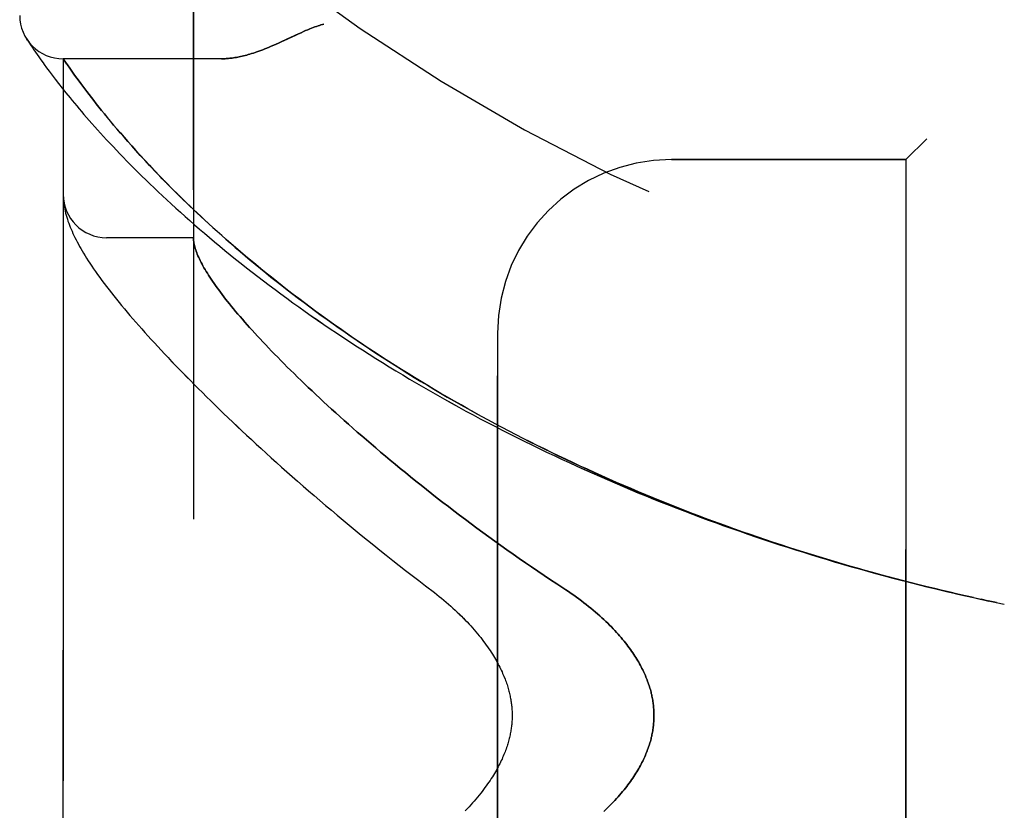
# Model space of a CAD drawing. Header units: inches. Extents: x 0 to 189, y 0 to 122.
# Tile 22 of 226: x 21.68 to 23.1, y 78.11 to 79.25. Entities that reach past the tile are written whole.
import ezdxf

# ---------------------------------------------------------------- set-up
doc = ezdxf.new("R2010")
doc.units = ezdxf.units.IN
doc.header["$LTSCALE"] = 10.388889
doc.header["$MEASUREMENT"] = 0
doc.linetypes.add('HIDDEN', pattern=[0.2, 0.1, -0.1])
doc.layers.add('LEFTHAND_DOOR_ASSEMBLY', color=7, linetype='CONTINUOUS')
doc.layers.add('RIGHTHAND_DOOR_ASSEMBLY', color=7, linetype='CONTINUOUS')

msp = doc.modelspace()

# ---------------------------------------------------------------- linework, layer by layer
at = {"layer": 'LEFTHAND_DOOR_ASSEMBLY', "color": 8, "linetype": 'HIDDEN'}
for p, q in [((21.9305, 76.9243), (21.9305, 79.5668)), ((21.6916, 79.2174), (21.6903, 79.2195)), ((21.6903, 79.2195), (21.6906, 79.219)), ((21.6906, 79.219), (21.6906, 79.2189)), ((21.6916, 79.2174), (21.6936, 79.2144)), ((21.6936, 79.2144), (21.696, 79.2108)), ((21.696, 79.2108), (21.6983, 79.2074)), ((21.6983, 79.2074), (21.701, 79.2033)), ((21.701, 79.2033), (21.7032, 79.2002)), ((21.7032, 79.2002), (21.7055, 79.1968)), ((21.7055, 79.1968), (21.7081, 79.1931)), ((21.7081, 79.1931), (21.7109, 79.1891)), ((21.7109, 79.1891), (21.7141, 79.1848)), ((21.743, 77.3005), (21.743, 79.1905)), ((21.971, 79.1905), (21.743, 79.1905)), ((21.7193, 79.1776), (21.7231, 79.1725)), ((21.7231, 79.1725), (21.7272, 79.167)), ((21.7553, 79.1728), (21.7524, 79.1769)), ((21.7585, 79.1683), (21.7553, 79.1728)), ((21.7272, 79.167), (21.7317, 79.1611)), ((21.7317, 79.1611), (21.7365, 79.1549)), ((21.7365, 79.1549), (21.7416, 79.1484)), ((21.7608, 79.1651), (21.7585, 79.1683)), ((21.7644, 79.1601), (21.7608, 79.1651)), ((21.7684, 79.1548), (21.7644, 79.1601)), ((21.7726, 79.1492), (21.7684, 79.1548)), ((21.7416, 79.1484), (21.7471, 79.1415)), ((21.7471, 79.1415), (21.753, 79.1342)), ((21.7771, 79.1432), (21.7726, 79.1492)), ((21.7803, 79.139), (21.7771, 79.1432)), ((21.7836, 79.1348), (21.7803, 79.139)), ((21.787, 79.1303), (21.7836, 79.1348)), ((21.7906, 79.1258), (21.787, 79.1303)), ((21.7944, 79.1211), (21.7906, 79.1258)), ((21.7983, 79.1162), (21.7944, 79.1211)), ((21.8023, 79.1112), (21.7983, 79.1162)), ((21.8066, 79.106), (21.8023, 79.1112)), ((21.811, 79.1007), (21.8066, 79.106)), ((21.8156, 79.0952), (21.811, 79.1007)), ((21.8204, 79.0895), (21.8156, 79.0952)), ((21.8254, 79.0836), (21.8204, 79.0895)), ((21.8307, 79.0776), (21.8254, 79.0836)), ((21.8361, 79.0714), (21.8307, 79.0776)), ((21.8418, 79.065), (21.8361, 79.0714)), ((22.9855, 79.0755), (22.9555, 79.0455)), ((21.8477, 79.0583), (21.8418, 79.065)), ((21.8539, 79.0515), (21.8477, 79.0583)), ((21.8605, 79.0444), (21.8539, 79.0515)), ((21.8673, 79.0371), (21.8605, 79.0444)), ((22.618, 79.0455), (22.9555, 79.0455)), ((22.9555, 77.4455), (22.9555, 79.0455)), ((21.8744, 79.0296), (21.8673, 79.0371)), ((21.8819, 79.0218), (21.8744, 79.0296)), ((21.7432, 78.9897), (21.7432, 78.989)), ((21.7432, 78.989), (21.7433, 78.9883)), ((21.7433, 78.9883), (21.7433, 78.9876)), ((21.7433, 78.9876), (21.7434, 78.987)), ((21.7434, 78.987), (21.7435, 78.9863)), ((21.7435, 78.9863), (21.7435, 78.9856)), ((21.7437, 78.9846), (21.7437, 78.9839)), ((21.7437, 78.9839), (21.7438, 78.9832)), ((21.7438, 78.9832), (21.744, 78.9821)), ((21.9305, 78.933), (21.8055, 78.933)), ((22.368, 77.6955), (22.368, 78.7955)), ((23.0623, 78.4129), (23.0739, 78.4104)), ((23.0748, 78.4102), (23.0636, 78.4127)), ((23.0859, 78.4079), (23.0739, 78.4104)), ((23.0855, 78.4079), (23.097, 78.4055))]:
    msp.add_line(p, q, dxfattribs=at)
for points in [[(22.118, 79.2405), (22.116, 79.2399), (22.1139, 79.2393), (22.1118, 79.2386), (22.1097, 79.2379), (22.1075, 79.2371), (22.1052, 79.2363), (22.1029, 79.2354), (22.1004, 79.2345), (22.0977, 79.2334), (22.0949, 79.2322), (22.0919, 79.231), (22.0888, 79.2296), (22.0853, 79.228), (22.0817, 79.2264), (22.065, 79.2186)], [(22.065, 79.2186), (22.0568, 79.2148), (22.053, 79.2131), (22.0494, 79.2115), (22.0459, 79.21), (22.0425, 79.2085), (22.0393, 79.2072), (22.0362, 79.2059), (22.0331, 79.2047), (22.0302, 79.2036), (22.0273, 79.2025), (22.0246, 79.2015), (22.0219, 79.2005), (22.0193, 79.1996), (22.0167, 79.1988), (22.0142, 79.198), (22.0118, 79.1973), (22.0094, 79.1966), (22.0071, 79.1959), (22.0048, 79.1953), (22.0026, 79.1947), (22.0004, 79.1942), (21.9983, 79.1937), (21.9962, 79.1933), (21.9942, 79.1929), (21.9922, 79.1925), (21.9902, 79.1922), (21.9883, 79.1919), (21.9864, 79.1916), (21.9846, 79.1914), (21.9828, 79.1912), (21.981, 79.191), (21.9792, 79.1908), (21.9775, 79.1907), (21.9759, 79.1906), (21.9742, 79.1906), (21.9726, 79.1905), (21.971, 79.1905)], [(21.7141, 79.1848), (21.7157, 79.1825), (21.7193, 79.1776)], [(21.7524, 79.1769), (21.7491, 79.1817), (21.7484, 79.1827), (21.743, 79.1905)], [(21.753, 79.1342), (21.7561, 79.1305), (21.7593, 79.1266), (21.7626, 79.1227), (21.766, 79.1187), (21.7694, 79.1146), (21.773, 79.1104), (21.7767, 79.1061), (21.7805, 79.1018), (21.7844, 79.0973), (21.7884, 79.0928), (21.7926, 79.0882), (21.7968, 79.0835), (21.8011, 79.0788), (21.8056, 79.074), (21.8102, 79.069), (21.8148, 79.0641), (21.8196, 79.059), (21.8245, 79.0539), (21.8295, 79.0487), (21.8347, 79.0434), (21.8399, 79.0381), (21.8453, 79.0327), (21.8507, 79.0272), (21.8563, 79.0217), (21.862, 79.0161), (21.8678, 79.0105), (21.8738, 79.0048), (21.8798, 78.9991), (21.8859, 78.9933), (21.8922, 78.9875), (21.8986, 78.9816), (21.9051, 78.9757), (21.9117, 78.9697), (21.9184, 78.9637), (21.9252, 78.9577), (21.9321, 78.9516), (21.9391, 78.9455), (21.9463, 78.9394), (21.9535, 78.9333), (21.9608, 78.9271), (21.9683, 78.9209), (21.9758, 78.9147), (21.9835, 78.9085), (21.9912, 78.9022), (21.999, 78.896), (22.0069, 78.8897), (22.0149, 78.8834), (22.0231, 78.8772), (22.0313, 78.8709), (22.0395, 78.8646), (22.0479, 78.8583), (22.0564, 78.8521), (22.0649, 78.8458), (22.0735, 78.8395), (22.0823, 78.8333), (22.0911, 78.827), (22.0999, 78.8208), (22.1089, 78.8146), (22.1179, 78.8083), (22.127, 78.8021), (22.1362, 78.796), (22.1454, 78.7898), (22.1548, 78.7837), (22.1641, 78.7776), (22.1736, 78.7715), (22.1831, 78.7654), (22.1927, 78.7594), (22.2023, 78.7533), (22.212, 78.7474), (22.2218, 78.7414), (22.2316, 78.7355), (22.2415, 78.7296), (22.2515, 78.7237), (22.2614, 78.7179), (22.2715, 78.7121), (22.2816, 78.7063), (22.2917, 78.7006), (22.3019, 78.6949), (22.3122, 78.6892), (22.3225, 78.6836), (22.3328, 78.6781), (22.3432, 78.6725), (22.3537, 78.667), (22.3641, 78.6616), (22.3747, 78.6561), (22.3852, 78.6508), (22.3958, 78.6454), (22.4065, 78.6401), (22.4171, 78.6349), (22.4279, 78.6297), (22.4386, 78.6245), (22.4494, 78.6194), (22.4602, 78.6143), (22.4711, 78.6093), (22.4819, 78.6043), (22.4928, 78.5994), (22.5038, 78.5945), (22.5148, 78.5897), (22.5258, 78.5849), (22.5368, 78.5801), (22.5479, 78.5754), (22.5589, 78.5707), (22.57, 78.5661), (22.5812, 78.5616), (22.5923, 78.557), (22.6035, 78.5526), (22.6147, 78.5482), (22.6259, 78.5438), (22.6372, 78.5394), (22.6485, 78.5352), (22.6597, 78.5309), (22.671, 78.5267), (22.6824, 78.5226), (22.6937, 78.5185), (22.7051, 78.5145), (22.7164, 78.5105), (22.7278, 78.5065), (22.7392, 78.5026), (22.7506, 78.4988), (22.7621, 78.495), (22.7735, 78.4912), (22.785, 78.4875), (22.7964, 78.4839), (22.8079, 78.4803), (22.8194, 78.4767), (22.8309, 78.4732), (22.8424, 78.4697), (22.8539, 78.4663), (22.8655, 78.463), (22.877, 78.4596), (22.8886, 78.4564), (22.9001, 78.4531), (22.9117, 78.45), (22.9232, 78.4468), (22.9348, 78.4437), (22.9464, 78.4407), (22.958, 78.4377), (22.9695, 78.4348), (22.9811, 78.4319), (22.9927, 78.429), (23.0043, 78.4262), (23.0159, 78.4235), (23.0275, 78.4208), (23.0391, 78.4181), (23.0507, 78.4155), (23.0636, 78.4127)], [(23.0525, 78.4151), (23.0414, 78.4176), (23.0302, 78.4202), (23.0191, 78.4228), (23.008, 78.4254), (22.9969, 78.4281), (22.9858, 78.4308), (22.9746, 78.4336), (22.9635, 78.4364), (22.9524, 78.4392), (22.9413, 78.4421), (22.9303, 78.4451), (22.9192, 78.4481), (22.9081, 78.4511), (22.897, 78.4542), (22.886, 78.4573), (22.8749, 78.4604), (22.8639, 78.4637), (22.8528, 78.4669), (22.8418, 78.4702), (22.8308, 78.4736), (22.8198, 78.4769), (22.8088, 78.4804), (22.7978, 78.4839), (22.7868, 78.4874), (22.7758, 78.4909), (22.7649, 78.4946), (22.754, 78.4982), (22.743, 78.5019), (22.7321, 78.5057), (22.7213, 78.5095), (22.7104, 78.5133), (22.6995, 78.5172), (22.6887, 78.5211), (22.6779, 78.5251), (22.6671, 78.5291), (22.6563, 78.5332), (22.6455, 78.5373), (22.6348, 78.5415), (22.624, 78.5457), (22.6133, 78.5499), (22.6026, 78.5542), (22.592, 78.5586), (22.5813, 78.563), (22.5707, 78.5674), (22.5601, 78.5719), (22.5496, 78.5764), (22.539, 78.5809), (22.5285, 78.5856), (22.5181, 78.5902), (22.5076, 78.5949), (22.4972, 78.5997), (22.4868, 78.6044), (22.4764, 78.6093), (22.4661, 78.6142), (22.4558, 78.6191), (22.4455, 78.624), (22.4353, 78.629), (22.4251, 78.6341), (22.4149, 78.6392), (22.4048, 78.6443), (22.3947, 78.6495), (22.3847, 78.6547), (22.3747, 78.6599), (22.3647, 78.6652), (22.3548, 78.6706), (22.3449, 78.6759), (22.335, 78.6814), (22.3252, 78.6868), (22.3155, 78.6923), (22.3058, 78.6978), (22.2961, 78.7034), (22.2865, 78.709), (22.277, 78.7146), (22.2675, 78.7203), (22.258, 78.726), (22.2486, 78.7317), (22.2393, 78.7375), (22.23, 78.7433), (22.2207, 78.7491), (22.2116, 78.7549), (22.2025, 78.7608), (22.1934, 78.7667), (22.1844, 78.7727), (22.1755, 78.7786), (22.1666, 78.7846), (22.1578, 78.7906), (22.1491, 78.7966), (22.1405, 78.8027), (22.1319, 78.8087), (22.1234, 78.8148), (22.1149, 78.8209), (22.1066, 78.827), (22.0983, 78.8331), (22.0901, 78.8392), (22.0819, 78.8453), (22.0739, 78.8515), (22.0659, 78.8576), (22.058, 78.8638), (22.0503, 78.8699), (22.0426, 78.876), (22.0349, 78.8822), (22.0274, 78.8883), (22.02, 78.8944), (22.0126, 78.9005), (22.0054, 78.9066), (21.9982, 78.9127), (21.9912, 78.9187), (21.9844, 78.9246), (21.9777, 78.9305), (21.9711, 78.9363), (21.9648, 78.942), (21.9586, 78.9475), (21.9527, 78.953), (21.9469, 78.9583), (21.9413, 78.9634), (21.9359, 78.9685), (21.9307, 78.9735), (21.9256, 78.9783), (21.9207, 78.983), (21.9159, 78.9877), (21.9112, 78.9922), (21.9067, 78.9967), (21.9022, 79.0011), (21.8979, 79.0054), (21.8938, 79.0097), (21.8897, 79.0138), (21.8857, 79.0178), (21.8819, 79.0218)], [(21.743, 78.9944), (21.743, 78.9941), (21.743, 78.9937), (21.743, 78.9933), (21.743, 78.993), (21.743, 78.9926), (21.743, 78.9922), (21.7431, 78.9919), (21.7431, 78.9915), (21.7431, 78.9911), (21.7431, 78.9908), (21.7431, 78.9904), (21.7432, 78.9897)], [(21.7435, 78.9856), (21.7436, 78.9853), (21.7437, 78.9846)], [(21.744, 78.9821), (21.7444, 78.9795), (21.7448, 78.9768), (21.7453, 78.974), (21.746, 78.9713), (21.7466, 78.9684), (21.7474, 78.9656), (21.7482, 78.9627), (21.7491, 78.9598), (21.75, 78.9569), (21.7511, 78.954), (21.7522, 78.9511), (21.7533, 78.9481), (21.7545, 78.9452), (21.7558, 78.9422), (21.7571, 78.9392), (21.7585, 78.9362), (21.76, 78.9331), (21.7616, 78.9301), (21.7632, 78.9269), (21.7649, 78.9238), (21.7666, 78.9206), (21.7685, 78.9173), (21.7704, 78.914), (21.7725, 78.9106), (21.7746, 78.9071), (21.7768, 78.9035), (21.7791, 78.8999), (21.7816, 78.8962), (21.7841, 78.8923), (21.7868, 78.8884), (21.7897, 78.8843), (21.7926, 78.8801), (21.7957, 78.8759), (21.7989, 78.8715), (21.8022, 78.8671), (21.8055, 78.8627), (21.809, 78.8582), (21.8125, 78.8537), (21.8161, 78.8492), (21.8197, 78.8446), (21.8235, 78.84), (21.8272, 78.8354), (21.8311, 78.8307), (21.8351, 78.826), (21.8391, 78.8213), (21.8432, 78.8165), (21.8474, 78.8116), (21.8517, 78.8067), (21.8561, 78.8018), (21.8605, 78.7968), (21.865, 78.7918), (21.8696, 78.7867), (21.8743, 78.7816), (21.8791, 78.7764), (21.8839, 78.7712), (21.8889, 78.7659), (21.8939, 78.7605), (21.8991, 78.7551), (21.9043, 78.7497), (21.9096, 78.7442), (21.915, 78.7387), (21.9204, 78.733), (21.926, 78.7274), (21.9317, 78.7217), (21.9374, 78.7159), (21.9433, 78.7101), (21.9492, 78.7042), (21.9553, 78.6983), (21.9614, 78.6923), (21.9676, 78.6862), (21.9739, 78.6801), (21.9804, 78.674), (21.9869, 78.6678), (21.9935, 78.6615), (22.0002, 78.6552), (22.007, 78.6489), (22.0139, 78.6425), (22.0209, 78.636), (22.028, 78.6295), (22.0352, 78.6229), (22.0424, 78.6163), (22.0498, 78.6097), (22.0573, 78.603), (22.0649, 78.5962), (22.0726, 78.5894), (22.0803, 78.5826), (22.0882, 78.5757), (22.0962, 78.5688), (22.1042, 78.5618), (22.1124, 78.5548), (22.1206, 78.5478), (22.1289, 78.5407), (22.1374, 78.5336), (22.1459, 78.5265), (22.1545, 78.5194), (22.1632, 78.5122), (22.172, 78.505), (22.1808, 78.4977), (22.1898, 78.4905), (22.1988, 78.4832), (22.2079, 78.476), (22.2171, 78.4687), (22.2264, 78.4614), (22.2357, 78.4541), (22.2452, 78.4468), (22.2546, 78.4395), (22.2642, 78.4322)], [(21.9305, 78.932), (21.9305, 78.9317), (21.9305, 78.9314), (21.9305, 78.9311), (21.9306, 78.9307), (21.9306, 78.9303), (21.9306, 78.9299), (21.9307, 78.9294), (21.9307, 78.929)], [(21.9307, 78.929), (21.9309, 78.9272), (21.9312, 78.9254), (21.9315, 78.9235), (21.932, 78.9217), (21.9325, 78.9197), (21.933, 78.9177), (21.9337, 78.9157), (21.9344, 78.9136), (21.9352, 78.9114), (21.936, 78.9092), (21.937, 78.907), (21.938, 78.9047), (21.9391, 78.9024), (21.9402, 78.9), (21.9415, 78.8975), (21.9428, 78.895), (21.9442, 78.8925), (21.9456, 78.8899), (21.9472, 78.8872), (21.9488, 78.8845), (21.9505, 78.8818), (21.9522, 78.879), (21.9541, 78.8761), (21.956, 78.8732), (21.958, 78.8703), (21.9601, 78.8673), (21.9622, 78.8642), (21.9645, 78.8611), (21.9668, 78.8579), (21.9692, 78.8547), (21.9716, 78.8514), (21.9742, 78.8481), (21.9768, 78.8447), (21.9796, 78.8412), (21.9824, 78.8377), (21.9852, 78.8342), (21.9882, 78.8306), (21.9912, 78.8269), (21.9944, 78.8232), (21.9976, 78.8194), (22.0009, 78.8156), (22.0043, 78.8117), (22.0077, 78.8078), (22.0113, 78.8038), (22.0149, 78.7998), (22.0187, 78.7957), (22.0225, 78.7915), (22.0264, 78.7873), (22.0304, 78.783), (22.0344, 78.7787), (22.0386, 78.7743), (22.0429, 78.7699), (22.0472, 78.7654), (22.0517, 78.7609), (22.0562, 78.7563), (22.0608, 78.7516), (22.0655, 78.7469), (22.0703, 78.7422), (22.0752, 78.7374), (22.0802, 78.7325), (22.0853, 78.7276), (22.0904, 78.7226), (22.0957, 78.7176), (22.1011, 78.7125), (22.1065, 78.7074), (22.1121, 78.7022), (22.1177, 78.6969), (22.1234, 78.6917), (22.1293, 78.6863), (22.1352, 78.6809), (22.1412, 78.6755), (22.1473, 78.67), (22.1535, 78.6645), (22.1598, 78.6589), (22.1662, 78.6533), (22.1727, 78.6477), (22.1793, 78.642), (22.186, 78.6362), (22.1928, 78.6304), (22.1997, 78.6246), (22.2066, 78.6187), (22.2137, 78.6128), (22.2208, 78.6069), (22.2281, 78.6009), (22.2354, 78.5949), (22.2428, 78.5889), (22.2503, 78.5829), (22.2579, 78.5768), (22.2656, 78.5707), (22.2734, 78.5645), (22.2812, 78.5584), (22.2892, 78.5522), (22.2972, 78.546), (22.3053, 78.5398), (22.3134, 78.5336), (22.3217, 78.5274), (22.33, 78.5212), (22.3384, 78.5149), (22.3469, 78.5087), (22.3554, 78.5025), (22.3641, 78.4963), (22.3727, 78.49), (22.3815, 78.4838), (22.3902, 78.4776), (22.3991, 78.4715), (22.408, 78.4653), (22.4169, 78.4592), (22.4259, 78.4531), (22.435, 78.447), (22.444, 78.4409), (22.4532, 78.4349)], [(22.2642, 78.4322), (22.2772, 78.4223), (22.2807, 78.4196), (22.2841, 78.4169), (22.2875, 78.4141), (22.2908, 78.4113), (22.2942, 78.4085), (22.2974, 78.4057), (22.3006, 78.4029), (22.3038, 78.4), (22.3069, 78.3972), (22.31, 78.3943), (22.313, 78.3914), (22.3159, 78.3886), (22.3188, 78.3857), (22.3216, 78.3828), (22.3243, 78.38), (22.327, 78.3771), (22.3296, 78.3743), (22.3321, 78.3714), (22.3345, 78.3686), (22.3369, 78.3658), (22.3393, 78.363), (22.3415, 78.3602), (22.3437, 78.3575), (22.3459, 78.3548), (22.3479, 78.3521), (22.3499, 78.3494), (22.3518, 78.3467), (22.3537, 78.3441), (22.3555, 78.3415), (22.3572, 78.3389), (22.3589, 78.3364), (22.3605, 78.3339), (22.362, 78.3314), (22.3635, 78.329), (22.3649, 78.3265), (22.3663, 78.3242), (22.3676, 78.3218), (22.3688, 78.3195), (22.37, 78.3172), (22.3712, 78.3149), (22.3723, 78.3127), (22.3733, 78.3105), (22.3744, 78.3083), (22.3753, 78.3061), (22.3762, 78.304), (22.3771, 78.3019), (22.378, 78.2998), (22.3788, 78.2978), (22.3795, 78.2958), (22.3802, 78.2938), (22.3809, 78.2918), (22.3816, 78.2899), (22.3822, 78.288), (22.3828, 78.2861), (22.3833, 78.2842), (22.3838, 78.2824), (22.3843, 78.2806), (22.3848, 78.2788), (22.3852, 78.277), (22.3856, 78.2752), (22.386, 78.2735), (22.3863, 78.2717), (22.3867, 78.27), (22.387, 78.2683), (22.3872, 78.2666), (22.3875, 78.265), (22.3877, 78.2633), (22.3879, 78.2616), (22.3881, 78.26), (22.3883, 78.2584), (22.3884, 78.2567), (22.3886, 78.2551), (22.3887, 78.2535), (22.3888, 78.2519), (22.3888, 78.2503), (22.3889, 78.2487), (22.3889, 78.2471), (22.3889, 78.2455), (22.3889, 78.2439), (22.3889, 78.2423), (22.3888, 78.2407), (22.3888, 78.2391), (22.3887, 78.2375), (22.3886, 78.2359), (22.3884, 78.2343), (22.3883, 78.2326), (22.3881, 78.231), (22.3879, 78.2294), (22.3877, 78.2277), (22.3875, 78.2261), (22.3872, 78.2244), (22.387, 78.2227), (22.3867, 78.221), (22.3863, 78.2193), (22.386, 78.2175), (22.3856, 78.2158), (22.3852, 78.214), (22.3848, 78.2122), (22.3843, 78.2104), (22.3838, 78.2086), (22.3833, 78.2068), (22.3828, 78.2049), (22.3822, 78.203), (22.3816, 78.2011), (22.3809, 78.1992), (22.3802, 78.1972), (22.3795, 78.1952), (22.3788, 78.1932), (22.378, 78.1912), (22.3771, 78.1891), (22.3762, 78.187), (22.3753, 78.1849), (22.3744, 78.1827), (22.3733, 78.1805), (22.3723, 78.1783), (22.3712, 78.1761), (22.37, 78.1738), (22.3688, 78.1715), (22.3676, 78.1692), (22.3663, 78.1668), (22.3649, 78.1645), (22.3635, 78.162), (22.362, 78.1596), (22.3605, 78.1571), (22.3589, 78.1546), (22.3572, 78.1521), (22.3555, 78.1495), (22.3537, 78.1469), (22.3518, 78.1443), (22.3499, 78.1416), (22.3479, 78.1389), (22.3459, 78.1362), (22.3437, 78.1335), (22.3415, 78.1308), (22.3393, 78.128), (22.3369, 78.1252), (22.3345, 78.1224), (22.3321, 78.1196), (22.3295, 78.1167), (22.3269, 78.1139), (22.3243, 78.111), (22.3215, 78.1082)], [(22.4532, 78.4349), (22.4662, 78.4264), (22.4701, 78.4238), (22.4739, 78.4212), (22.4777, 78.4185), (22.4814, 78.4159), (22.4851, 78.4132), (22.4886, 78.4105), (22.4922, 78.4078), (22.4956, 78.4051), (22.499, 78.4024), (22.5024, 78.3997), (22.5056, 78.397), (22.5088, 78.3943), (22.5119, 78.3916), (22.5149, 78.3889), (22.5179, 78.3862), (22.5208, 78.3835), (22.5236, 78.3808), (22.5264, 78.3782), (22.5291, 78.3755), (22.5317, 78.3729), (22.5342, 78.3703), (22.5366, 78.3677), (22.539, 78.3651), (22.5413, 78.3625), (22.5436, 78.36), (22.5457, 78.3575), (22.5478, 78.355), (22.5499, 78.3525), (22.5519, 78.35), (22.5538, 78.3475), (22.5556, 78.3451), (22.5574, 78.3427), (22.5591, 78.3403), (22.5608, 78.338), (22.5624, 78.3356), (22.564, 78.3333), (22.5655, 78.331), (22.567, 78.3287), (22.5684, 78.3264), (22.5697, 78.3242), (22.571, 78.322), (22.5723, 78.3198), (22.5735, 78.3176), (22.5746, 78.3154), (22.5757, 78.3133), (22.5768, 78.3111), (22.5778, 78.309), (22.5788, 78.3069), (22.5798, 78.3048), (22.5807, 78.3028), (22.5815, 78.3007), (22.5824, 78.2987), (22.5832, 78.2966), (22.5839, 78.2946), (22.5846, 78.2926), (22.5853, 78.2906), (22.586, 78.2887), (22.5866, 78.2867), (22.5872, 78.2848), (22.5878, 78.2828), (22.5883, 78.2809), (22.5888, 78.279), (22.5892, 78.2771), (22.5897, 78.2752), (22.5901, 78.2733), (22.5905, 78.2714), (22.5908, 78.2695), (22.5912, 78.2676), (22.5914, 78.2658), (22.5917, 78.2639), (22.592, 78.262), (22.5922, 78.2602), (22.5924, 78.2583), (22.5925, 78.2565), (22.5927, 78.2547), (22.5928, 78.2528), (22.5929, 78.251), (22.5929, 78.2492), (22.593, 78.2473), (22.593, 78.2455), (22.593, 78.2437), (22.5929, 78.2418), (22.5929, 78.24), (22.5928, 78.2382), (22.5927, 78.2363), (22.5925, 78.2345), (22.5924, 78.2327), (22.5922, 78.2308), (22.592, 78.229), (22.5917, 78.2271), (22.5914, 78.2253), (22.5912, 78.2234), (22.5908, 78.2215), (22.5905, 78.2196), (22.5901, 78.2177), (22.5897, 78.2159), (22.5892, 78.214), (22.5888, 78.212), (22.5883, 78.2101), (22.5878, 78.2082), (22.5872, 78.2063), (22.5866, 78.2043), (22.586, 78.2023), (22.5853, 78.2004), (22.5846, 78.1984), (22.5839, 78.1964), (22.5832, 78.1944), (22.5824, 78.1924), (22.5815, 78.1903), (22.5807, 78.1883), (22.5798, 78.1862), (22.5788, 78.1841), (22.5778, 78.182), (22.5768, 78.1799), (22.5757, 78.1778), (22.5746, 78.1756), (22.5735, 78.1734), (22.5723, 78.1713), (22.571, 78.169), (22.5697, 78.1668), (22.5684, 78.1646), (22.567, 78.1623), (22.5655, 78.16), (22.564, 78.1577), (22.5624, 78.1554), (22.5608, 78.1531), (22.5591, 78.1507), (22.5574, 78.1483), (22.5556, 78.1459), (22.5538, 78.1435), (22.5519, 78.141), (22.5499, 78.1385), (22.5478, 78.1361), (22.5457, 78.1336), (22.5436, 78.131), (22.5413, 78.1285), (22.539, 78.1259), (22.5366, 78.1233), (22.5342, 78.1207), (22.5317, 78.1181), (22.5291, 78.1155), (22.5264, 78.1129), (22.5236, 78.1102), (22.5208, 78.1075)]]:
    msp.add_lwpolyline(points, dxfattribs=at)
for centre, radius, start, end in [((23.743, 81.5206), 2.7751, 223.8884, 270), ((21.743, 79.253), 0.0625, 180, 270), ((22.618, 78.7955), 0.25, 90, 180), ((21.8055, 78.9955), 0.0625, 180, 270)]:
    msp.add_arc(centre, radius, start, end, dxfattribs=at)
at = {"layer": 'RIGHTHAND_DOOR_ASSEMBLY', "color": 8, "linetype": 'HIDDEN'}
for p, q in [((21.9305, 79.5668), (21.9305, 76.9243)), ((21.6916, 79.2174), (21.6936, 79.2144)), ((21.6936, 79.2144), (21.696, 79.2108)), ((21.696, 79.2108), (21.6983, 79.2074)), ((21.6983, 79.2074), (21.701, 79.2033)), ((21.701, 79.2033), (21.7032, 79.2002)), ((21.7032, 79.2002), (21.7055, 79.1968)), ((21.7055, 79.1968), (21.7081, 79.1931)), ((21.7081, 79.1931), (21.7109, 79.1891)), ((21.7109, 79.1891), (21.7141, 79.1848)), ((21.743, 79.1905), (21.743, 77.3005)), ((21.971, 79.1905), (21.743, 79.1905)), ((21.7465, 79.1854), (21.7491, 79.1816)), ((21.7193, 79.1776), (21.7231, 79.1725)), ((21.7231, 79.1725), (21.7272, 79.167)), ((21.7491, 79.1816), (21.7524, 79.1769)), ((21.7524, 79.1769), (21.7553, 79.1728)), ((21.7553, 79.1728), (21.7585, 79.1683)), ((21.7272, 79.167), (21.7317, 79.1611)), ((21.7317, 79.1611), (21.7365, 79.1549)), ((21.7365, 79.1549), (21.7416, 79.1484)), ((21.7585, 79.1683), (21.7608, 79.1651)), ((21.7608, 79.1651), (21.7645, 79.1601)), ((21.7645, 79.1601), (21.7684, 79.1548)), ((21.7684, 79.1548), (21.7726, 79.1491)), ((21.7416, 79.1484), (21.7471, 79.1415)), ((21.7471, 79.1415), (21.753, 79.1342)), ((21.7726, 79.1491), (21.7771, 79.1432)), ((21.7771, 79.1432), (21.7803, 79.139)), ((21.7803, 79.139), (21.7836, 79.1348)), ((21.7836, 79.1348), (21.787, 79.1303)), ((21.787, 79.1303), (21.7906, 79.1258)), ((21.7906, 79.1258), (21.7943, 79.1211)), ((21.7943, 79.1211), (21.7982, 79.1162)), ((21.7982, 79.1162), (21.8023, 79.1112)), ((21.8023, 79.1112), (21.8065, 79.1061)), ((21.8065, 79.1061), (21.8109, 79.1007)), ((21.8109, 79.1007), (21.8155, 79.0952)), ((21.8155, 79.0952), (21.8203, 79.0896)), ((21.8203, 79.0896), (21.8254, 79.0837)), ((21.8254, 79.0837), (21.8306, 79.0777)), ((21.8306, 79.0777), (21.836, 79.0715)), ((21.836, 79.0715), (21.8417, 79.0651)), ((22.9555, 79.0455), (22.9855, 79.0755)), ((21.8417, 79.0651), (21.8476, 79.0585)), ((21.8476, 79.0585), (21.8538, 79.0516)), ((21.8538, 79.0516), (21.8603, 79.0446)), ((21.8603, 79.0446), (21.8671, 79.0373)), ((22.9555, 79.0455), (22.618, 79.0455)), ((22.9555, 79.0455), (22.9555, 77.4455)), ((21.8671, 79.0373), (21.8742, 79.0298)), ((21.8742, 79.0298), (21.8817, 79.022)), ((21.7432, 78.989), (21.7433, 78.9883)), ((21.7433, 78.9883), (21.7433, 78.9876)), ((21.7433, 78.9876), (21.7434, 78.987)), ((21.7434, 78.987), (21.7435, 78.9863)), ((21.7435, 78.9863), (21.7435, 78.9856)), ((21.7437, 78.9846), (21.7437, 78.9839)), ((21.7437, 78.9839), (21.7438, 78.9832)), ((21.7438, 78.9832), (21.744, 78.9821)), ((21.9305, 78.933), (21.8055, 78.933)), ((22.368, 78.7955), (22.368, 77.6955)), ((23.0739, 78.4104), (23.0859, 78.4079)), ((23.0855, 78.4079), (23.097, 78.4055))]:
    msp.add_line(p, q, dxfattribs=at)
for points in [[(22.0778, 79.2246), (22.0817, 79.2264), (22.0853, 79.228), (22.0887, 79.2296), (22.0919, 79.231), (22.0949, 79.2322), (22.0977, 79.2334), (22.1004, 79.2345), (22.1029, 79.2354), (22.1052, 79.2363), (22.1075, 79.2371), (22.1097, 79.2379), (22.1118, 79.2386), (22.1139, 79.2393), (22.116, 79.2399), (22.118, 79.2405)], [(21.6906, 79.219), (21.6906, 79.219), (21.6916, 79.2174)], [(21.971, 79.1905), (21.9726, 79.1905), (21.9742, 79.1906), (21.9759, 79.1906), (21.9775, 79.1907), (21.9792, 79.1908), (21.981, 79.191), (21.9828, 79.1912), (21.9846, 79.1914), (21.9864, 79.1916), (21.9883, 79.1919), (21.9902, 79.1922), (21.9922, 79.1925), (21.9942, 79.1929), (21.9962, 79.1933), (21.9983, 79.1937), (22.0004, 79.1942), (22.0026, 79.1947), (22.0048, 79.1953), (22.0071, 79.1959), (22.0094, 79.1966), (22.0118, 79.1973), (22.0142, 79.198), (22.0167, 79.1988), (22.0193, 79.1996), (22.0219, 79.2005), (22.0246, 79.2015), (22.0273, 79.2025), (22.0302, 79.2036), (22.0331, 79.2047), (22.0361, 79.2059), (22.0393, 79.2072), (22.0425, 79.2085), (22.0459, 79.21), (22.0494, 79.2115), (22.053, 79.2131), (22.0568, 79.2148), (22.0608, 79.2167), (22.0778, 79.2246)], [(21.7141, 79.1848), (21.7157, 79.1825), (21.7193, 79.1776)], [(21.743, 79.1905), (21.743, 79.1905), (21.7465, 79.1854)], [(21.753, 79.1342), (21.7561, 79.1305), (21.7593, 79.1266), (21.7626, 79.1227), (21.766, 79.1187), (21.7695, 79.1146), (21.773, 79.1104), (21.7767, 79.1061), (21.7805, 79.1018), (21.7844, 79.0973), (21.7885, 79.0928), (21.7926, 79.0882), (21.7968, 79.0835), (21.8011, 79.0788), (21.8056, 79.0739), (21.8102, 79.069), (21.8148, 79.0641), (21.8196, 79.059), (21.8245, 79.0539), (21.8295, 79.0487), (21.8347, 79.0434), (21.8399, 79.0381), (21.8453, 79.0327), (21.8507, 79.0272), (21.8563, 79.0217), (21.862, 79.0161), (21.8678, 79.0105), (21.8738, 79.0048), (21.8798, 78.9991), (21.886, 78.9933), (21.8922, 78.9875), (21.8986, 78.9816), (21.9051, 78.9757), (21.9117, 78.9697), (21.9184, 78.9637), (21.9252, 78.9577), (21.9321, 78.9516), (21.9391, 78.9455), (21.9463, 78.9394), (21.9535, 78.9333), (21.9608, 78.9271), (21.9683, 78.9209), (21.9758, 78.9147), (21.9835, 78.9084), (21.9912, 78.9022), (21.999, 78.896), (22.0069, 78.8897), (22.015, 78.8834), (22.0231, 78.8772), (22.0313, 78.8709), (22.0396, 78.8646), (22.0479, 78.8583), (22.0564, 78.8521), (22.0649, 78.8458), (22.0736, 78.8395), (22.0823, 78.8333), (22.0911, 78.827), (22.0999, 78.8208), (22.1089, 78.8145), (22.1179, 78.8083), (22.127, 78.8021), (22.1362, 78.796), (22.1454, 78.7898), (22.1548, 78.7837), (22.1642, 78.7775), (22.1736, 78.7715), (22.1831, 78.7654), (22.1927, 78.7593), (22.2023, 78.7533), (22.2121, 78.7473), (22.2218, 78.7414), (22.2316, 78.7355), (22.2415, 78.7296), (22.2515, 78.7237), (22.2615, 78.7179), (22.2715, 78.7121), (22.2816, 78.7063), (22.2918, 78.7006), (22.302, 78.6949), (22.3122, 78.6892), (22.3225, 78.6836), (22.3329, 78.678), (22.3432, 78.6725), (22.3537, 78.667), (22.3642, 78.6616), (22.3747, 78.6561), (22.3852, 78.6508), (22.3958, 78.6454), (22.4065, 78.6401), (22.4172, 78.6349), (22.4279, 78.6297), (22.4386, 78.6245), (22.4494, 78.6194), (22.4602, 78.6143), (22.4711, 78.6093), (22.4819, 78.6043), (22.4929, 78.5994), (22.5038, 78.5945), (22.5148, 78.5897), (22.5258, 78.5849), (22.5368, 78.5801), (22.5479, 78.5754), (22.5589, 78.5707), (22.5701, 78.5661), (22.5812, 78.5616), (22.5923, 78.557), (22.6035, 78.5526), (22.6147, 78.5481), (22.626, 78.5438), (22.6372, 78.5394), (22.6485, 78.5352), (22.6598, 78.5309), (22.6711, 78.5267), (22.6824, 78.5226), (22.6937, 78.5185), (22.7051, 78.5145), (22.7164, 78.5105), (22.7278, 78.5065), (22.7392, 78.5026), (22.7507, 78.4988), (22.7621, 78.495), (22.7735, 78.4912), (22.785, 78.4875), (22.7964, 78.4839), (22.8079, 78.4803), (22.8194, 78.4767), (22.8309, 78.4732), (22.8424, 78.4697), (22.854, 78.4663), (22.8655, 78.4629), (22.877, 78.4596), (22.8886, 78.4564), (22.9001, 78.4531), (22.9117, 78.45), (22.9232, 78.4468), (22.9348, 78.4437), (22.9464, 78.4407), (22.958, 78.4377), (22.9696, 78.4348), (22.9811, 78.4319), (22.9927, 78.429), (23.0043, 78.4262), (23.0159, 78.4235), (23.0275, 78.4208), (23.0391, 78.4181), (23.0507, 78.4155), (23.0623, 78.4129), (23.0739, 78.4104)], [(21.8817, 79.022), (21.8855, 79.018), (21.8895, 79.014), (21.8935, 79.0099), (21.8977, 79.0057), (21.902, 79.0013), (21.9064, 78.997), (21.911, 78.9925), (21.9156, 78.9879), (21.9204, 78.9833), (21.9253, 78.9786), (21.9304, 78.9737), (21.9356, 78.9688), (21.941, 78.9638), (21.9465, 78.9586), (21.9523, 78.9533), (21.9582, 78.9479), (21.9644, 78.9423), (21.9707, 78.9367), (21.9772, 78.9309), (21.9839, 78.925), (21.9907, 78.9191), (21.9977, 78.9131), (22.0049, 78.907), (22.0121, 78.9009), (22.0195, 78.8948), (22.0269, 78.8887), (22.0344, 78.8826), (22.042, 78.8764), (22.0497, 78.8703), (22.0575, 78.8642), (22.0654, 78.858), (22.0734, 78.8519), (22.0814, 78.8457), (22.0896, 78.8396), (22.0978, 78.8335), (22.1061, 78.8274), (22.1144, 78.8213), (22.1229, 78.8152), (22.1314, 78.8091), (22.1399, 78.803), (22.1486, 78.797), (22.1573, 78.7909), (22.1661, 78.7849), (22.175, 78.779), (22.1839, 78.773), (22.1929, 78.7671), (22.202, 78.7611), (22.2111, 78.7553), (22.2203, 78.7494), (22.2295, 78.7436), (22.2388, 78.7378), (22.2481, 78.732), (22.2575, 78.7263), (22.267, 78.7206), (22.2765, 78.7149), (22.2861, 78.7093), (22.2957, 78.7036), (22.3053, 78.6981), (22.315, 78.6926), (22.3248, 78.6871), (22.3346, 78.6816), (22.3444, 78.6762), (22.3543, 78.6708), (22.3643, 78.6655), (22.3742, 78.6602), (22.3842, 78.6549), (22.3943, 78.6497), (22.4044, 78.6445), (22.4145, 78.6394), (22.4247, 78.6343), (22.4349, 78.6292), (22.4451, 78.6242), (22.4554, 78.6193), (22.4657, 78.6143), (22.476, 78.6095), (22.4864, 78.6046), (22.4968, 78.5998), (22.5072, 78.5951), (22.5177, 78.5904), (22.5282, 78.5857), (22.5387, 78.5811), (22.5492, 78.5765), (22.5598, 78.572), (22.5704, 78.5675), (22.581, 78.5631), (22.5917, 78.5587), (22.6023, 78.5543), (22.613, 78.55), (22.6237, 78.5458), (22.6345, 78.5416), (22.6452, 78.5374), (22.656, 78.5333), (22.6668, 78.5292), (22.6776, 78.5252), (22.6884, 78.5212), (22.6993, 78.5173), (22.7101, 78.5134), (22.721, 78.5096), (22.7319, 78.5058), (22.7428, 78.502), (22.7537, 78.4983), (22.7647, 78.4946), (22.7756, 78.491), (22.7866, 78.4874), (22.7976, 78.4839), (22.8086, 78.4804), (22.8196, 78.477), (22.8306, 78.4736), (22.8416, 78.4703), (22.8527, 78.467), (22.8637, 78.4637), (22.8748, 78.4605), (22.8858, 78.4573), (22.8969, 78.4542), (22.908, 78.4511), (22.9191, 78.4481), (22.9301, 78.4451), (22.9412, 78.4422), (22.9523, 78.4393), (22.9635, 78.4364), (22.9746, 78.4336), (22.9857, 78.4308), (22.9968, 78.4281), (23.0079, 78.4254), (23.0191, 78.4228), (23.0302, 78.4202), (23.0413, 78.4176), (23.0525, 78.4151), (23.0636, 78.4127), (23.0747, 78.4102)], [(21.743, 78.9944), (21.743, 78.9941), (21.743, 78.9937), (21.743, 78.9933), (21.743, 78.993), (21.743, 78.9926), (21.743, 78.9922), (21.7431, 78.9919), (21.7431, 78.9915), (21.7431, 78.9911), (21.7431, 78.9908), (21.7431, 78.9904), (21.7432, 78.99), (21.7432, 78.9897), (21.7432, 78.989)], [(21.7435, 78.9856), (21.7436, 78.9853), (21.7437, 78.9846)], [(21.744, 78.9821), (21.7444, 78.9795), (21.7448, 78.9768), (21.7453, 78.974), (21.746, 78.9713), (21.7466, 78.9684), (21.7474, 78.9656), (21.7482, 78.9627), (21.7491, 78.9598), (21.75, 78.9569), (21.7511, 78.954), (21.7522, 78.9511), (21.7533, 78.9481), (21.7545, 78.9452), (21.7558, 78.9422), (21.7571, 78.9392), (21.7585, 78.9362), (21.76, 78.9332), (21.7616, 78.9301), (21.7632, 78.9269), (21.7649, 78.9238), (21.7666, 78.9206), (21.7685, 78.9173), (21.7704, 78.914), (21.7725, 78.9106), (21.7746, 78.9071), (21.7768, 78.9036), (21.7791, 78.8999), (21.7816, 78.8962), (21.7841, 78.8923), (21.7868, 78.8884), (21.7897, 78.8843), (21.7926, 78.8801), (21.7957, 78.8759), (21.7989, 78.8715), (21.8022, 78.8671), (21.8055, 78.8627), (21.809, 78.8582), (21.8125, 78.8537), (21.8161, 78.8492), (21.8197, 78.8446), (21.8234, 78.84), (21.8272, 78.8354), (21.8311, 78.8307), (21.8351, 78.826), (21.8391, 78.8213), (21.8432, 78.8165), (21.8474, 78.8116), (21.8517, 78.8067), (21.856, 78.8018), (21.8605, 78.7968), (21.865, 78.7918), (21.8696, 78.7867), (21.8743, 78.7816), (21.8791, 78.7764), (21.8839, 78.7712), (21.8889, 78.7659), (21.8939, 78.7605), (21.899, 78.7552), (21.9043, 78.7497), (21.9096, 78.7442), (21.915, 78.7387), (21.9204, 78.7331), (21.926, 78.7274), (21.9317, 78.7217), (21.9374, 78.7159), (21.9433, 78.7101), (21.9492, 78.7042), (21.9553, 78.6983), (21.9614, 78.6923), (21.9676, 78.6862), (21.9739, 78.6802), (21.9804, 78.674), (21.9869, 78.6678), (21.9935, 78.6616), (22.0002, 78.6552), (22.007, 78.6489), (22.0139, 78.6425), (22.0209, 78.636), (22.028, 78.6295), (22.0352, 78.6229), (22.0424, 78.6163), (22.0498, 78.6097), (22.0573, 78.603), (22.0649, 78.5962), (22.0726, 78.5894), (22.0803, 78.5826), (22.0882, 78.5757), (22.0961, 78.5688), (22.1042, 78.5618), (22.1123, 78.5548), (22.1206, 78.5478), (22.1289, 78.5407), (22.1373, 78.5336), (22.1459, 78.5265), (22.1545, 78.5194), (22.1632, 78.5122), (22.1719, 78.505), (22.1808, 78.4977), (22.1898, 78.4905), (22.1988, 78.4832), (22.2079, 78.476), (22.2171, 78.4687), (22.2264, 78.4614), (22.2357, 78.4541), (22.2451, 78.4468), (22.2546, 78.4395), (22.2642, 78.4322)], [(21.9307, 78.929), (21.9307, 78.9294), (21.9306, 78.9299), (21.9306, 78.9303), (21.9306, 78.9307), (21.9305, 78.9311), (21.9305, 78.9314), (21.9305, 78.9317), (21.9305, 78.932)], [(22.4532, 78.4349), (22.444, 78.4409), (22.435, 78.447), (22.4259, 78.4531), (22.4169, 78.4592), (22.408, 78.4653), (22.3991, 78.4715), (22.3902, 78.4776), (22.3815, 78.4838), (22.3727, 78.49), (22.3641, 78.4963), (22.3554, 78.5025), (22.3469, 78.5087), (22.3384, 78.5149), (22.33, 78.5212), (22.3217, 78.5274), (22.3134, 78.5336), (22.3053, 78.5398), (22.2972, 78.546), (22.2892, 78.5522), (22.2812, 78.5584), (22.2734, 78.5645), (22.2656, 78.5707), (22.2579, 78.5768), (22.2503, 78.5829), (22.2428, 78.5889), (22.2354, 78.5949), (22.2281, 78.6009), (22.2208, 78.6069), (22.2137, 78.6128), (22.2066, 78.6187), (22.1997, 78.6246), (22.1928, 78.6304), (22.186, 78.6362), (22.1793, 78.642), (22.1727, 78.6477), (22.1662, 78.6533), (22.1598, 78.6589), (22.1535, 78.6645), (22.1473, 78.67), (22.1412, 78.6755), (22.1352, 78.6809), (22.1293, 78.6863), (22.1234, 78.6917), (22.1177, 78.6969), (22.1121, 78.7022), (22.1065, 78.7074), (22.1011, 78.7125), (22.0957, 78.7176), (22.0904, 78.7226), (22.0853, 78.7276), (22.0802, 78.7325), (22.0752, 78.7374), (22.0703, 78.7422), (22.0655, 78.7469), (22.0608, 78.7516), (22.0562, 78.7563), (22.0517, 78.7609), (22.0472, 78.7654), (22.0429, 78.7699), (22.0386, 78.7743), (22.0344, 78.7787), (22.0304, 78.783), (22.0264, 78.7873), (22.0225, 78.7915), (22.0187, 78.7957), (22.0149, 78.7998), (22.0113, 78.8038), (22.0077, 78.8078), (22.0043, 78.8117), (22.0009, 78.8156), (21.9976, 78.8194), (21.9944, 78.8232), (21.9912, 78.8269), (21.9882, 78.8306), (21.9852, 78.8342), (21.9824, 78.8377), (21.9796, 78.8412), (21.9768, 78.8447), (21.9742, 78.8481), (21.9716, 78.8514), (21.9692, 78.8547), (21.9668, 78.8579), (21.9645, 78.8611), (21.9622, 78.8642), (21.9601, 78.8673), (21.958, 78.8703), (21.956, 78.8732), (21.9541, 78.8761), (21.9522, 78.879), (21.9505, 78.8818), (21.9488, 78.8845), (21.9472, 78.8872), (21.9456, 78.8899), (21.9442, 78.8925), (21.9428, 78.895), (21.9415, 78.8975), (21.9402, 78.9), (21.9391, 78.9024), (21.938, 78.9047), (21.937, 78.907), (21.936, 78.9092), (21.9352, 78.9114), (21.9344, 78.9136), (21.9337, 78.9157), (21.933, 78.9177), (21.9325, 78.9197), (21.932, 78.9217), (21.9315, 78.9235), (21.9312, 78.9254), (21.9309, 78.9272), (21.9307, 78.929)], [(22.2642, 78.4322), (22.2772, 78.4223), (22.2806, 78.4196), (22.2841, 78.4169), (22.2875, 78.4141), (22.2908, 78.4114), (22.2942, 78.4085), (22.2974, 78.4057), (22.3006, 78.4029), (22.3038, 78.4), (22.3069, 78.3972), (22.31, 78.3943), (22.3129, 78.3914), (22.3159, 78.3886), (22.3187, 78.3857), (22.3215, 78.3828), (22.3243, 78.38), (22.3269, 78.3771), (22.3295, 78.3743), (22.3321, 78.3714), (22.3345, 78.3686), (22.3369, 78.3658), (22.3393, 78.363), (22.3415, 78.3603), (22.3437, 78.3575), (22.3459, 78.3548), (22.3479, 78.3521), (22.3499, 78.3494), (22.3518, 78.3467), (22.3537, 78.3441), (22.3555, 78.3415), (22.3572, 78.3389), (22.3589, 78.3364), (22.3605, 78.3339), (22.362, 78.3314), (22.3635, 78.329), (22.3649, 78.3266), (22.3663, 78.3242), (22.3676, 78.3218), (22.3688, 78.3195), (22.37, 78.3172), (22.3712, 78.3149), (22.3723, 78.3127), (22.3733, 78.3105), (22.3744, 78.3083), (22.3753, 78.3061), (22.3762, 78.304), (22.3771, 78.3019), (22.378, 78.2999), (22.3788, 78.2978), (22.3795, 78.2958), (22.3802, 78.2938), (22.3809, 78.2919), (22.3816, 78.2899), (22.3822, 78.288), (22.3828, 78.2861), (22.3833, 78.2842), (22.3838, 78.2824), (22.3843, 78.2806), (22.3848, 78.2788), (22.3852, 78.277), (22.3856, 78.2752), (22.386, 78.2735), (22.3863, 78.2717), (22.3867, 78.27), (22.387, 78.2683), (22.3872, 78.2666), (22.3875, 78.265), (22.3877, 78.2633), (22.3879, 78.2616), (22.3881, 78.26), (22.3883, 78.2584), (22.3884, 78.2567), (22.3886, 78.2551), (22.3887, 78.2535), (22.3888, 78.2519), (22.3888, 78.2503), (22.3889, 78.2487), (22.3889, 78.2471), (22.3889, 78.2455), (22.3889, 78.2439), (22.3889, 78.2423), (22.3888, 78.2407), (22.3888, 78.2391), (22.3887, 78.2375), (22.3886, 78.2359), (22.3884, 78.2343), (22.3883, 78.2327), (22.3881, 78.231), (22.3879, 78.2294), (22.3877, 78.2277), (22.3875, 78.2261), (22.3872, 78.2244), (22.387, 78.2227), (22.3867, 78.221), (22.3863, 78.2193), (22.386, 78.2175), (22.3856, 78.2158), (22.3852, 78.214), (22.3848, 78.2122), (22.3843, 78.2104), (22.3838, 78.2086), (22.3833, 78.2068), (22.3828, 78.2049), (22.3822, 78.203), (22.3816, 78.2011), (22.3809, 78.1992), (22.3802, 78.1972), (22.3795, 78.1952), (22.3788, 78.1932), (22.378, 78.1912), (22.3771, 78.1891), (22.3762, 78.187), (22.3753, 78.1849), (22.3744, 78.1827), (22.3733, 78.1805), (22.3723, 78.1783), (22.3712, 78.1761), (22.37, 78.1738), (22.3688, 78.1715), (22.3676, 78.1692), (22.3663, 78.1668), (22.3649, 78.1645), (22.3635, 78.1621), (22.362, 78.1596), (22.3605, 78.1571), (22.3589, 78.1546), (22.3572, 78.1521), (22.3555, 78.1495), (22.3537, 78.1469), (22.3518, 78.1443), (22.3499, 78.1416), (22.3479, 78.139), (22.3459, 78.1362), (22.3437, 78.1335), (22.3415, 78.1308), (22.3393, 78.128), (22.3369, 78.1252), (22.3345, 78.1224), (22.3321, 78.1196), (22.3296, 78.1168), (22.327, 78.1139), (22.3243, 78.1111), (22.3216, 78.1082)], [(22.5208, 78.1075), (22.5236, 78.1102), (22.5264, 78.1129), (22.5291, 78.1155), (22.5317, 78.1181), (22.5342, 78.1207), (22.5366, 78.1233), (22.539, 78.1259), (22.5413, 78.1285), (22.5436, 78.131), (22.5457, 78.1336), (22.5478, 78.1361), (22.5499, 78.1385), (22.5519, 78.141), (22.5538, 78.1435), (22.5556, 78.1459), (22.5574, 78.1483), (22.5591, 78.1507), (22.5608, 78.1531), (22.5624, 78.1554), (22.564, 78.1577), (22.5655, 78.16), (22.567, 78.1623), (22.5684, 78.1646), (22.5697, 78.1668), (22.571, 78.169), (22.5723, 78.1713), (22.5735, 78.1734), (22.5746, 78.1756), (22.5757, 78.1778), (22.5768, 78.1799), (22.5778, 78.182), (22.5788, 78.1841), (22.5798, 78.1862), (22.5807, 78.1883), (22.5815, 78.1903), (22.5824, 78.1924), (22.5832, 78.1944), (22.5839, 78.1964), (22.5846, 78.1984), (22.5853, 78.2004), (22.586, 78.2023), (22.5866, 78.2043), (22.5872, 78.2063), (22.5878, 78.2082), (22.5883, 78.2101), (22.5888, 78.212), (22.5892, 78.214), (22.5897, 78.2159), (22.5901, 78.2177), (22.5905, 78.2196), (22.5908, 78.2215), (22.5912, 78.2234), (22.5914, 78.2253), (22.5917, 78.2271), (22.592, 78.229), (22.5922, 78.2308), (22.5924, 78.2327), (22.5925, 78.2345), (22.5927, 78.2363), (22.5928, 78.2382), (22.5929, 78.24), (22.5929, 78.2418), (22.593, 78.2437), (22.593, 78.2455), (22.593, 78.2473), (22.5929, 78.2492), (22.5929, 78.251), (22.5928, 78.2528), (22.5927, 78.2547), (22.5925, 78.2565), (22.5924, 78.2583), (22.5922, 78.2602), (22.592, 78.262), (22.5917, 78.2639), (22.5914, 78.2658), (22.5912, 78.2676), (22.5908, 78.2695), (22.5905, 78.2714), (22.5901, 78.2733), (22.5897, 78.2752), (22.5892, 78.2771), (22.5888, 78.279), (22.5883, 78.2809), (22.5878, 78.2828), (22.5872, 78.2848), (22.5866, 78.2867), (22.586, 78.2887), (22.5853, 78.2906), (22.5846, 78.2926), (22.5839, 78.2946), (22.5832, 78.2966), (22.5824, 78.2987), (22.5815, 78.3007), (22.5807, 78.3028), (22.5798, 78.3048), (22.5788, 78.3069), (22.5778, 78.309), (22.5768, 78.3111), (22.5757, 78.3133), (22.5746, 78.3154), (22.5735, 78.3176), (22.5723, 78.3198), (22.571, 78.322), (22.5697, 78.3242), (22.5684, 78.3264), (22.567, 78.3287), (22.5655, 78.331), (22.564, 78.3333), (22.5624, 78.3356), (22.5608, 78.338), (22.5591, 78.3403), (22.5574, 78.3427), (22.5556, 78.3451), (22.5538, 78.3475), (22.5519, 78.35), (22.5499, 78.3525), (22.5478, 78.355), (22.5457, 78.3575), (22.5436, 78.36), (22.5413, 78.3625), (22.539, 78.3651), (22.5366, 78.3677), (22.5342, 78.3703), (22.5317, 78.3729), (22.5291, 78.3755), (22.5264, 78.3782), (22.5236, 78.3808), (22.5208, 78.3835), (22.5179, 78.3862), (22.5149, 78.3889), (22.5119, 78.3916), (22.5088, 78.3943), (22.5056, 78.397), (22.5024, 78.3997), (22.499, 78.4024), (22.4956, 78.4051), (22.4922, 78.4078), (22.4886, 78.4105), (22.4851, 78.4132), (22.4814, 78.4159), (22.4777, 78.4185), (22.4739, 78.4212), (22.4701, 78.4238), (22.4662, 78.4264), (22.4532, 78.4349)]]:
    msp.add_lwpolyline(points, dxfattribs=at)
for centre, radius, start, end in [((23.743, 81.5206), 2.7751, 223.8884, 270), ((21.743, 79.253), 0.0625, 180, 270), ((22.618, 78.7955), 0.25, 90, 180), ((21.8055, 78.9955), 0.0625, 180, 270)]:
    msp.add_arc(centre, radius, start, end, dxfattribs=at)

doc.saveas('drawing.dxf')
